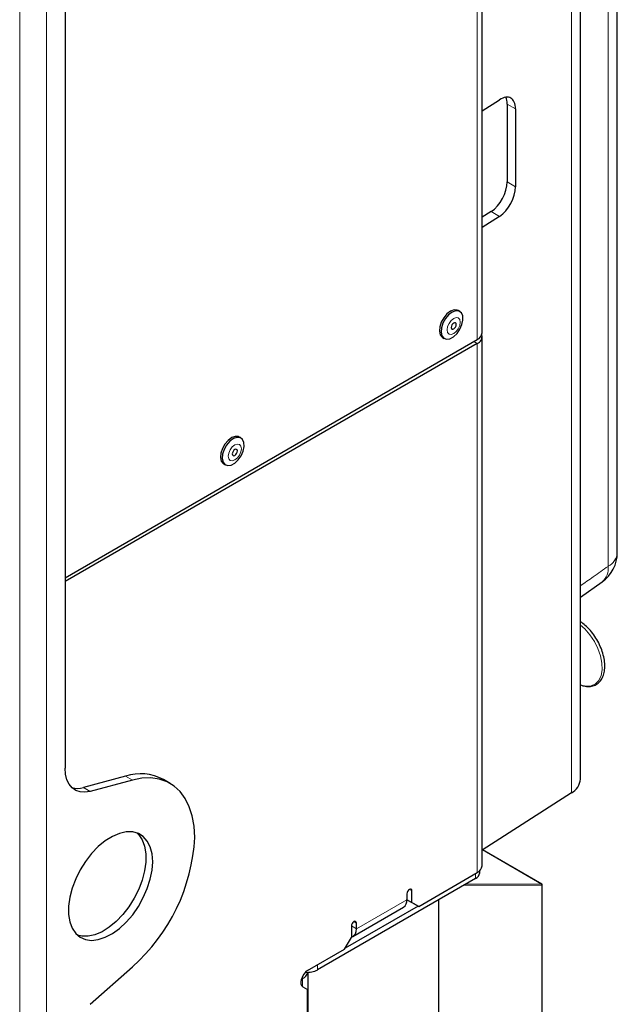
# Paper-space layout 'Blatt2' of a CAD drawing. Header units: millimetres. Extents: x 5 to 418, y 2 to 292.
# Tile 91 of 104: x 327 to 348, y 125 to 160. Entities that reach past the tile are written whole.
import ezdxf

# ---------------------------------------------------------------- set-up
doc = ezdxf.new("R2010")
doc.units = ezdxf.units.MM

psp = doc.layouts.new('Blatt2')

# ---------------------------------------------------------------- linework, layer by layer
at = {"color": 7, "linetype": 'Continuous', "lineweight": 18}
for p, q in [((326.828, 87.961), (326.828, 217.927)), ((327.771, 87.961), (327.771, 217.927)), ((347.425, 140.582), (347.425, 203.62)), ((346.138, 132.66), (346.138, 202.877)), ((342.844, 148.512), (342.844, 197.504)), ((344.184, 156.584), (343.89, 156.754)), ((343.89, 154.032), (344.184, 153.862)), ((343.626, 152.824), (343.331, 152.994)), ((342.726, 148.444), (342.844, 148.376)), ((342.844, 129.868), (342.844, 148.376)), ((330.773, 133.106), (330.537, 133.242)), ((329.057, 132.846), (329.293, 132.71)), ((345.094, 129.468), (343.024, 130.664)), ((342.785, 129.834), (342.785, 129.657)), ((340.469, 129.279), (340.558, 129.228)), ((345.108, 129.425), (342.388, 129.427)), ((342.464, 129.471), (345.094, 129.468)), ((345.108, 111.533), (345.108, 129.425)), ((338.613, 127.902), (340.381, 128.922)), ((341.489, 122.661), (341.489, 128.908)), ((338.525, 128.157), (338.613, 128.106)), ((338.437, 128.004), (338.613, 127.902)), ((337.258, 126.643), (337.258, 126.466)), ((336.728, 126.16), (336.697, 126.177)), ((336.728, 125.884), (336.728, 126.16))]:
    psp.add_line(p, q, dxfattribs=at)
at = {"color": 7, "linetype": 'Continuous', "lineweight": 25}
for p, q in [((347.746, 141.065), (347.746, 204.103)), ((346.459, 133.143), (346.459, 203.36)), ((343.015, 148.75), (343.015, 197.743)), ((328.419, 190.808), (328.419, 133.52)), ((343.015, 156.515), (343.626, 156.906)), ((343.89, 156.754), (343.89, 154.032)), ((344.184, 156.584), (344.184, 153.862)), ((343.331, 152.994), (343.015, 152.791)), ((343.626, 152.824), (343.015, 152.432)), ((342.232, 149.494), (342.173, 149.528)), ((328.419, 140.185), (342.844, 148.512)), ((341.629, 148.585), (341.688, 148.551)), ((343.015, 130.106), (343.015, 148.614)), ((342.844, 148.376), (328.419, 140.049)), ((334.572, 145.071), (334.513, 145.105)), ((333.969, 144.163), (334.028, 144.129)), ((346.459, 139.508), (347.214, 140.038)), ((330.537, 133.242), (329.057, 132.846)), ((330.773, 133.106), (329.293, 132.71)), ((332.093, 132.988), (331.858, 133.124)), ((346.138, 132.66), (343.015, 130.658)), ((345.1, 129.467), (343.026, 130.665)), ((340.794, 128.684), (342.844, 129.868)), ((342.932, 129.861), (342.932, 129.932)), ((342.785, 129.657), (337.258, 126.466)), ((340.558, 128.82), (340.558, 129.228)), ((345.117, 111.546), (345.117, 129.438)), ((340.381, 129.126), (340.381, 128.922)), ((340.381, 128.922), (340.558, 128.82)), ((340.617, 128.786), (340.381, 128.922)), ((340.558, 128.82), (340.794, 128.684)), ((341.499, 122.674), (341.499, 128.914)), ((340.77, 128.697), (338.224, 127.228)), ((338.492, 127.634), (340.26, 128.655)), ((340.794, 128.684), (340.617, 128.786)), ((338.437, 128.004), (338.437, 127.595)), ((338.613, 127.902), (338.613, 128.106)), ((338.201, 127.187), (338.437, 127.595)), ((336.904, 126.439), (338.201, 127.187)), ((329.293, 125.262), (330.773, 126.574)), ((336.684, 126.134), (336.728, 126.16)), ((336.923, 115.409), (336.923, 126.382)), ((336.738, 125.878), (336.904, 125.782)), ((336.904, 114.667), (336.904, 125.782))]:
    psp.add_line(p, q, dxfattribs=at)
at = {"color": 7, "linetype": 'Continuous', "lineweight": 25, "flags": 128}
for points in [[(342.173, 149.528), (342.144, 149.541), (342.034, 149.55), (341.909, 149.505), (341.784, 149.412), (341.671, 149.28), (341.584, 149.123), (341.53, 148.96), (341.517, 148.807), (341.546, 148.681)], [(341.605, 148.647), (341.672, 148.562), (341.77, 148.526), (341.889, 148.545), (342.016, 148.615), (342.137, 148.729), (342.238, 148.875), (342.309, 149.037), (342.343, 149.198), (342.335, 149.339), (342.287, 149.446), (342.203, 149.507), (342.093, 149.516), (341.968, 149.471), (341.843, 149.378), (341.73, 149.246), (341.643, 149.089), (341.589, 148.926), (341.576, 148.773), (341.605, 148.647)], [(341.938, 148.902), (341.957, 148.88), (341.985, 148.875), (342.019, 148.886), (342.053, 148.914), (342.082, 148.952), (342.101, 148.997), (342.108, 149.039), (342.101, 149.075), (342.082, 149.097), (342.053, 149.102), (342.019, 149.09), (341.985, 149.063), (341.957, 149.024), (341.938, 148.98), (341.931, 148.937), (341.938, 148.902)], [(341.546, 148.681), (341.613, 148.596), (341.629, 148.585)], [(334.513, 145.105), (334.483, 145.119), (334.373, 145.128), (334.249, 145.083), (334.124, 144.989), (334.011, 144.857), (333.923, 144.701), (333.87, 144.538), (333.857, 144.385), (333.886, 144.259)], [(333.945, 144.225), (334.012, 144.14), (334.11, 144.104), (334.229, 144.123), (334.356, 144.193), (334.476, 144.307), (334.578, 144.453), (334.649, 144.615), (334.683, 144.776), (334.675, 144.917), (334.626, 145.024), (334.542, 145.085), (334.432, 145.094), (334.308, 145.049), (334.182, 144.955), (334.07, 144.823), (333.982, 144.667), (333.929, 144.504), (333.916, 144.351), (333.945, 144.225)], [(334.277, 144.48), (334.296, 144.458), (334.325, 144.452), (334.359, 144.464), (334.393, 144.491), (334.421, 144.53), (334.441, 144.574), (334.447, 144.617), (334.441, 144.652), (334.421, 144.674), (334.393, 144.68), (334.359, 144.668), (334.325, 144.641), (334.296, 144.602), (334.277, 144.558), (334.271, 144.515), (334.277, 144.48)], [(333.886, 144.259), (333.953, 144.174), (333.969, 144.163)], [(329.293, 132.71), (329.111, 132.68), (328.943, 132.691), (328.792, 132.742), (328.663, 132.832), (328.558, 132.959), (328.482, 133.119), (328.435, 133.307), (328.419, 133.52)], [(332.956, 131.101), (332.934, 131.49), (332.87, 131.849), (332.766, 132.174), (332.624, 132.459), (332.445, 132.701), (332.232, 132.897), (331.987, 133.044), (331.715, 133.139), (331.419, 133.181), (331.104, 133.17), (330.773, 133.106)], [(331.483, 130.251), (331.462, 130.526), (331.399, 130.769), (331.296, 130.972), (331.156, 131.13), (330.983, 131.239), (330.783, 131.295), (330.559, 131.296), (330.321, 131.242), (330.073, 131.136), (329.823, 130.979), (329.579, 130.778), (329.347, 130.536), (329.134, 130.262), (328.947, 129.963), (328.79, 129.648), (328.668, 129.326), (328.585, 129.006), (328.542, 128.697), (328.542, 128.408), (328.585, 128.148), (328.668, 127.924), (328.79, 127.743), (328.947, 127.609), (329.134, 127.527), (329.347, 127.498), (329.579, 127.525), (329.823, 127.605), (330.073, 127.737), (330.321, 127.916), (330.559, 128.139), (330.783, 128.397), (330.983, 128.685), (331.156, 128.993), (331.296, 129.313), (331.399, 129.635), (331.462, 129.951), (331.483, 130.251)], [(330.927, 131.261), (330.995, 131.193), (331.117, 131.012), (331.2, 130.788), (331.242, 130.528), (331.242, 130.239), (331.2, 129.93), (331.117, 129.61), (330.995, 129.288), (330.838, 128.973), (330.65, 128.674), (330.438, 128.4), (330.206, 128.159), (329.962, 127.957), (329.712, 127.8), (329.464, 127.694), (329.225, 127.641), (329.002, 127.642), (328.857, 127.675)], [(340.558, 129.228), (340.551, 129.263), (340.532, 129.285), (340.503, 129.291), (340.469, 129.279), (340.436, 129.252), (340.407, 129.213), (340.388, 129.169), (340.381, 129.126)], [(338.613, 128.106), (338.607, 128.141), (338.587, 128.163), (338.559, 128.168), (338.525, 128.157), (338.491, 128.129), (338.462, 128.091), (338.443, 128.047), (338.437, 128.004)], [(336.904, 126.439), (336.836, 126.388), (336.774, 126.317), (336.722, 126.234), (336.687, 126.145), (336.67, 126.058), (336.673, 125.98), (336.697, 125.918), (336.738, 125.878)]]:
    psp.add_lwpolyline(points, dxfattribs=at)
at = {"color": 7, "linetype": 'Continuous', "lineweight": 18, "flags": 128}
for points in [[(341.808, 148.765), (341.857, 148.708), (341.932, 148.694), (342.019, 148.724), (342.107, 148.795), (342.181, 148.895), (342.231, 149.009), (342.248, 149.121), (342.231, 149.212), (342.181, 149.269), (342.107, 149.283), (342.019, 149.253), (341.932, 149.182), (341.857, 149.082), (341.808, 148.967), (341.79, 148.856), (341.808, 148.765)], [(334.147, 144.343), (334.197, 144.286), (334.271, 144.271), (334.359, 144.302), (334.447, 144.373), (334.521, 144.473), (334.57, 144.587), (334.588, 144.698), (334.57, 144.789), (334.521, 144.847), (334.446, 144.861), (334.359, 144.83), (334.271, 144.76), (334.197, 144.66), (334.147, 144.545), (334.13, 144.434), (334.147, 144.343)], [(346.459, 136.435), (346.471, 136.43), (346.661, 136.389), (346.834, 136.403), (346.982, 136.471), (347.097, 136.592), (347.175, 136.758), (347.212, 136.962), (347.206, 137.195), (347.157, 137.446), (347.068, 137.703), (346.943, 137.954), (346.788, 138.187), (346.609, 138.392), (346.459, 138.526)]]:
    psp.add_lwpolyline(points, dxfattribs=at)
at = {"color": 7, "linetype": 'Continuous', "lineweight": 25}
for centre, radius, start, end in [((342.723, 148.779), 0.293, 294.3747, 354.3052), ((342.752, 148.618), 0.259, 290.8554, 14.3141), ((346.496, 141.065), 1.25, 305.0459, 0), ((331.059, 131.637), 1.688, 61.7714, 108.0166), ((345.861, 133.192), 0.6, 297.475, 355.2816), ((328.845, 133.545), 0.73, 254.9239, 286.8801), ((326.474, 131.438), 6.491, 311.4705, 357.0228), ((342.681, 129.886), 0.251, 294.3747, 354.3052), ((342.723, 130.135), 0.293, 294.3747, 354.3052), ((345.084, 129.438), 0.0333, 0, 60.0027), ((340.104, 128.887), 0.28, 304.0564, 7.2558), ((338.347, 127.866), 0.269, 289.5372, 7.5273), ((336.909, 127.137), 0.757, 264.2228, 297.4843), ((336.575, 126.482), 0.357, 295.3688, 343.5876)]:
    psp.add_arc(centre, radius, start, end, dxfattribs=at)
at = {"color": 7, "linetype": 'Continuous', "lineweight": 18}
for centre, radius, start, end in [((347.162, 141.106), 0.586, 296.7153, 356.0413), ((346.83, 140.504), 0.6, 309.6059, 7.5518), ((345.073, 129.438), 0.0372, 338.8785, 54.8522), ((345.095, 129.457), 0.0119, 60.3621, 90.3151), ((345.101, 129.44), 0.0165, 295.3879, 354.638)]:
    psp.add_arc(centre, radius, start, end, dxfattribs=at)
at = {"color": 7, "linetype": 'Continuous', "lineweight": 25}
for centre, start_param, end_param in [((343.626, 156.226), 5.474129, 7.044926), ((343.331, 156.396), 5.474129, 5.877286), ((343.331, 153.674), 3.903333, 5.474129), ((343.626, 153.504), 3.903333, 5.474129)]:
    psp.add_ellipse(centre, major_axis=(0.385, 0.739), ratio=0.546409, start_param=start_param, end_param=end_param, dxfattribs=at)
at = {"color": 7, "linetype": 'Continuous', "lineweight": 18}
psp.add_open_spline([(346.459, 139.904), (346.607, 140.008), (346.93, 140.235), (347.252, 140.461), (347.425, 140.582)], degree=3, knots=[0, 0, 0, 0, 0.461542, 1, 1, 1, 1], dxfattribs=at)
at = {"color": 7, "linetype": 'Continuous', "lineweight": 25}
psp.add_open_spline([(346.459, 136.438), (346.497, 136.423), (346.599, 136.382), (346.761, 136.37), (346.932, 136.401), (347.078, 136.484), (347.19, 136.609), (347.267, 136.77), (347.308, 136.962), (347.311, 137.181), (347.276, 137.418), (347.205, 137.662), (347.099, 137.903), (346.964, 138.133), (346.805, 138.342), (346.635, 138.519), (346.515, 138.604), (346.459, 138.645)], degree=3, knots=[0, 0, 0, 0, 0.04135, 0.111886, 0.181111, 0.248202, 0.314233, 0.380659, 0.448804, 0.518334, 0.58835, 0.658289, 0.728107, 0.797873, 0.867683, 0.937615, 1, 1, 1, 1], dxfattribs=at)

doc.saveas('drawing.dxf')
